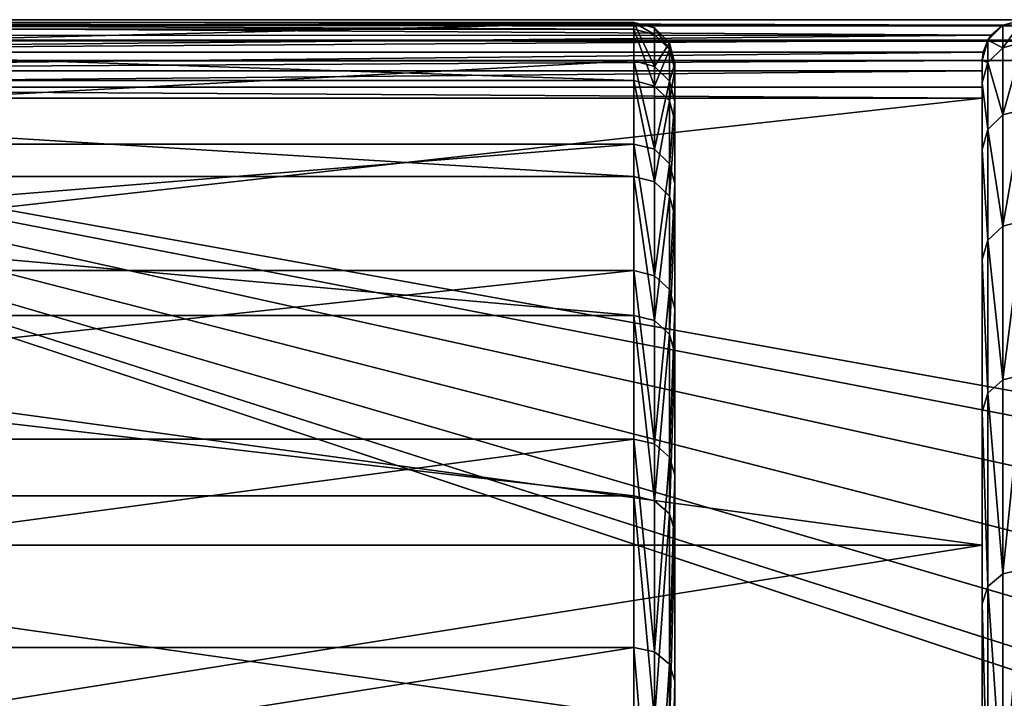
# Model space of a CAD drawing. Header units: millimetres. Extents: x 1 to 138, y -45 to 37.
# Tile 168 of 256: x 5.49 to 10.29, y 14.09 to 17.4. Entities that reach past the tile are written whole.
import ezdxf

# ---------------------------------------------------------------- set-up
doc = ezdxf.new("R2010")
doc.units = ezdxf.units.MM
doc.header["$LTSCALE"] = 25.4
doc.layers.get('0').update_dxf_attribs({"true_color": 0xff5454})

# ---------------------------------------------------------------- blocks, each defined once
blk = doc.blocks.new('PROFILE-FOCUS-LED-7618-7620-7621-7622.STL#2')
at = {"color": 250, "true_color": 0x262626}
mesh = blk.add_polyface(dxfattribs=at)
corners = [(1.3854, 17.3974, 93.1048), (10.3854, 17.3974, 62.665), (1.3854, 17.3974, 62.665), (127.9854, 17.3974, 62.665), (136.9854, 17.3974, 62.665), (136.9854, 17.3974, 93.1048), (127.9854, 17.3974, 55.8048), (10.3854, 17.3974, 55.8048)]
mesh.append_faces([[corners[k] for k in face] for face in [(0, 1, 2), (4, 0, 5), (1, 6, 7)]], dxfattribs={"vtx0": -1, "color": 250})
mesh.append_faces([[corners[k] for k in face] for face in [(3, 0, 4), (6, 1, 3)]], dxfattribs={"vtx0": -1, "vtx1": -1, "color": 250})
mesh.append_faces([[corners[k] for k in face] for face in [(1, 0, 3)]], dxfattribs={"vtx0": -1, "vtx1": -1, "vtx2": -1, "color": 250})
mesh = blk.add_polyface(dxfattribs=at)
corners = [(1.3854, 17.3974, 62.665), (10.2854, 17.3707, 62.565), (1.3854, 17.3771, 62.5771)]
mesh.append_faces([[corners[k] for k in face] for face in [(0, 1, 2)]], dxfattribs={"color": 250})
mesh = blk.add_polyface(dxfattribs=at)
corners = [(10.3854, 17.3974, 62.665), (10.2854, 17.3707, 62.565), (1.3854, 17.3974, 62.665)]
mesh.append_faces([[corners[k] for k in face] for face in [(0, 1, 2)]], dxfattribs={"color": 250})
mesh = blk.add_polyface(dxfattribs=at)
corners = [(1.3854, 17.3707, 93.2048), (136.9854, 17.3974, 93.1048), (1.3854, 17.3974, 93.1048), (136.9854, 17.3707, 93.2048)]
mesh.append_faces([[corners[k] for k in face] for face in [(0, 1, 2), (1, 0, 3)]], dxfattribs={"vtx0": -1, "color": 250})
mesh = blk.add_polyface(dxfattribs=at)
corners = [(10.2854, 17.2608, 53.8484), (10.3854, 17.3974, 55.8048), (10.3854, 17.2874, 53.8454), (10.2854, 17.3707, 55.8048)]
mesh.append_faces([[corners[k] for k in face] for face in [(0, 1, 2), (1, 0, 3)]], dxfattribs={"vtx0": -1, "color": 250})
mesh = blk.add_polyface(dxfattribs=at)
corners = [(10.2854, 17.3707, 62.565), (10.3854, 17.3974, 55.8048), (10.2854, 17.3707, 55.8048), (10.3854, 17.3974, 62.665)]
mesh.append_faces([[corners[k] for k in face] for face in [(0, 1, 2), (1, 0, 3)]], dxfattribs={"vtx0": -1, "color": 250})
mesh = blk.add_polyface(dxfattribs=at)
corners = [(0.8854, 17.3836, 56.4996), (8.4854, 17.3515, 54.5374), (0.8854, 17.3515, 54.5374), (8.4854, 17.3836, 56.4996)]
mesh.append_faces([[corners[k] for k in face] for face in [(0, 1, 2), (1, 0, 3)]], dxfattribs={"vtx0": -1, "color": 250})
mesh = blk.add_polyface(dxfattribs=at)
corners = [(0.8854, 17.1959, 58.4531), (8.4854, 17.3836, 56.4996), (0.8854, 17.3836, 56.4996), (8.4854, 17.1959, 58.4531)]
mesh.append_faces([[corners[k] for k in face] for face in [(0, 1, 2), (1, 0, 3)]], dxfattribs={"vtx0": -1, "color": 250})
mesh = blk.add_polyface(dxfattribs=at)
corners = [(0.8854, 17.3515, 54.5374), (8.4854, 17.0999, 52.5912), (0.8854, 17.0999, 52.5912), (8.4854, 17.3515, 54.5374)]
mesh.append_faces([[corners[k] for k in face] for face in [(0, 1, 2), (1, 0, 3)]], dxfattribs={"vtx0": -1, "color": 250})
mesh = blk.add_polyface(dxfattribs=at)
corners = [(1.3854, 17.3771, 62.5771), (10.2288, 17.3219, 62.5084), (1.3854, 17.3203, 62.5072)]
mesh.append_faces([[corners[k] for k in face] for face in [(0, 1, 2)]], dxfattribs={"color": 250})
mesh = blk.add_polyface(dxfattribs=at)
corners = [(1.3854, 17.3771, 62.5771), (10.2854, 17.3707, 62.565), (10.2288, 17.3219, 62.5084)]
mesh.append_faces([[corners[k] for k in face] for face in [(0, 1, 2)]], dxfattribs={"color": 250})
mesh = blk.add_polyface(dxfattribs=at)
corners = [(136.9854, 17.2975, 93.278), (1.3854, 17.3707, 93.2048), (1.3854, 17.2975, 93.278), (136.9854, 17.3707, 93.2048)]
mesh.append_faces([[corners[k] for k in face] for face in [(0, 1, 2), (1, 0, 3)]], dxfattribs={"vtx0": -1, "color": 250})
mesh = blk.add_polyface(dxfattribs=at)
corners = [(8.4854, 17.3836, 56.4996), (8.5854, 17.1694, 58.449), (8.5854, 17.3569, 56.4986), (8.4854, 17.1959, 58.4531)]
mesh.append_faces([[corners[k] for k in face] for face in [(0, 1, 2), (1, 0, 3)]], dxfattribs={"vtx0": -1, "color": 250})
mesh = blk.add_polyface(dxfattribs=at)
corners = [(8.4854, 17.3836, 56.4996), (8.5854, 17.3248, 54.5394), (8.4854, 17.3515, 54.5374), (8.5854, 17.3569, 56.4986)]
mesh.append_faces([[corners[k] for k in face] for face in [(0, 1, 2), (1, 0, 3)]], dxfattribs={"vtx0": -1, "color": 250})
mesh = blk.add_polyface(dxfattribs=at)
corners = [(8.4854, 17.3515, 54.5374), (8.5854, 17.0735, 52.5961), (8.4854, 17.0999, 52.5912), (8.5854, 17.3248, 54.5394)]
mesh.append_faces([[corners[k] for k in face] for face in [(0, 1, 2), (1, 0, 3)]], dxfattribs={"vtx0": -1, "color": 250})
mesh = blk.add_polyface(dxfattribs=at)
corners = [(8.6586, 17.2837, 56.4957), (8.5854, 17.1694, 58.449), (8.6586, 17.0971, 58.438), (8.5854, 17.3569, 56.4986)]
mesh.append_faces([[corners[k] for k in face] for face in [(0, 1, 2), (1, 0, 3)]], dxfattribs={"vtx0": -1, "color": 250})
mesh = blk.add_polyface(dxfattribs=at)
corners = [(8.5854, 17.3569, 56.4986), (8.6586, 17.2518, 54.5447), (8.5854, 17.3248, 54.5394), (8.6586, 17.2837, 56.4957)]
mesh.append_faces([[corners[k] for k in face] for face in [(0, 1, 2), (1, 0, 3)]], dxfattribs={"vtx0": -1, "color": 250})
mesh = blk.add_polyface(dxfattribs=at)
corners = [(10.2122, 17.2975, 55.8048), (10.2854, 17.2608, 53.8484), (10.2122, 17.188, 53.8566), (10.2854, 17.3707, 55.8048)]
mesh.append_faces([[corners[k] for k in face] for face in [(0, 1, 2), (1, 0, 3)]], dxfattribs={"vtx0": -1, "color": 250})
mesh = blk.add_polyface(dxfattribs=at)
corners = [(10.2122, 17.2975, 62.4917), (10.2854, 17.3707, 55.8048), (10.2122, 17.2975, 55.8048)]
mesh.append_faces([[corners[k] for k in face] for face in [(0, 1, 2)]], dxfattribs={"color": 250})
mesh = blk.add_polyface(dxfattribs=at)
corners = [(10.2854, 17.3707, 55.8048), (10.2122, 17.2975, 62.4917), (10.2288, 17.3219, 62.5084)]
mesh.append_faces([[corners[k] for k in face] for face in [(0, 1, 2)]], dxfattribs={"color": 250})
mesh = blk.add_polyface(dxfattribs=at)
corners = [(10.2854, 17.3707, 62.565), (10.2854, 17.3707, 55.8048), (10.2288, 17.3219, 62.5084)]
mesh.append_faces([[corners[k] for k in face] for face in [(0, 1, 2)]], dxfattribs={"color": 250})
mesh = blk.add_polyface(dxfattribs=at)
corners = [(10.2288, 17.3219, 62.5084), (10.2122, 17.2975, 62.4917), (1.3854, 17.2386, 62.4692)]
mesh.append_faces([[corners[k] for k in face] for face in [(0, 1, 2)]], dxfattribs={"color": 250})
mesh = blk.add_polyface(dxfattribs=at)
corners = [(10.2288, 17.3219, 62.5084), (1.3854, 17.2386, 62.4692), (1.3854, 17.3203, 62.5072)]
mesh.append_faces([[corners[k] for k in face] for face in [(0, 1, 2)]], dxfattribs={"color": 250})
mesh = blk.add_polyface(dxfattribs=at)
corners = [(10.2122, 17.2975, 62.4917), (10.1897, 17.2386, 62.4692), (1.3854, 17.2386, 62.4692)]
mesh.append_faces([[corners[k] for k in face] for face in [(0, 1, 2)]], dxfattribs={"color": 250})
mesh = blk.add_polyface(dxfattribs=at)
corners = [(136.9854, 17.1975, 93.3048), (1.3854, 17.2975, 93.278), (1.3854, 17.1975, 93.3048), (136.9854, 17.2975, 93.278)]
mesh.append_faces([[corners[k] for k in face] for face in [(0, 1, 2), (1, 0, 3)]], dxfattribs={"vtx0": -1, "color": 250})
mesh = blk.add_polyface(dxfattribs=at)
corners = [(8.5854, 17.0735, 52.5961), (8.6586, 17.2518, 54.5447), (8.6586, 17.0016, 52.6095), (8.5854, 17.3248, 54.5394)]
mesh.append_faces([[corners[k] for k in face] for face in [(0, 1, 2), (1, 0, 3)]], dxfattribs={"vtx0": -1, "color": 250})
mesh = blk.add_polyface(dxfattribs=at)
corners = [(10.1854, 17.1975, 55.8048), (10.2122, 17.188, 53.8566), (10.1854, 17.0887, 53.8678), (10.2122, 17.2975, 55.8048)]
mesh.append_faces([[corners[k] for k in face] for face in [(0, 1, 2), (1, 0, 3)]], dxfattribs={"vtx0": -1, "color": 250})
mesh = blk.add_polyface(dxfattribs=at)
corners = [(10.2122, 17.2975, 55.8048), (10.1854, 17.1975, 55.8048), (10.1854, 17.1975, 62.465)]
mesh.append_faces([[corners[k] for k in face] for face in [(0, 1, 2)]], dxfattribs={"color": 250})
mesh = blk.add_polyface(dxfattribs=at)
corners = [(10.2122, 17.2975, 55.8048), (10.1854, 17.1975, 62.465), (10.1897, 17.2386, 62.4692)]
mesh.append_faces([[corners[k] for k in face] for face in [(0, 1, 2)]], dxfattribs={"color": 250})
mesh = blk.add_polyface(dxfattribs=at)
corners = [(10.2122, 17.2975, 55.8048), (10.1897, 17.2386, 62.4692), (10.2122, 17.2975, 62.4917)]
mesh.append_faces([[corners[k] for k in face] for face in [(0, 1, 2)]], dxfattribs={"color": 250})
mesh = blk.add_polyface(dxfattribs=at)
corners = [(8.6854, 17.1838, 56.4917), (8.6586, 17.0971, 58.438), (8.6854, 16.9982, 58.4228), (8.6586, 17.2837, 56.4957)]
mesh.append_faces([[corners[k] for k in face] for face in [(0, 1, 2), (1, 0, 3)]], dxfattribs={"vtx0": -1, "color": 250})
mesh = blk.add_polyface(dxfattribs=at)
corners = [(8.6586, 17.2518, 54.5447), (8.6854, 17.1838, 56.4917), (8.6854, 17.152, 54.5519), (8.6586, 17.2837, 56.4957)]
mesh.append_faces([[corners[k] for k in face] for face in [(0, 1, 2), (1, 0, 3)]], dxfattribs={"vtx0": -1, "color": 250})
mesh = blk.add_polyface(dxfattribs=at)
corners = [(8.6586, 17.0016, 52.6095), (8.6854, 17.152, 54.5519), (8.6854, 16.9033, 52.6279), (8.6586, 17.2518, 54.5447)]
mesh.append_faces([[corners[k] for k in face] for face in [(0, 1, 2), (1, 0, 3)]], dxfattribs={"vtx0": -1, "color": 250})
mesh = blk.add_polyface(dxfattribs=at)
corners = [(10.2122, 17.188, 53.8566), (10.2854, 16.9326, 51.9166), (10.2122, 16.8612, 51.9329), (10.2854, 17.2608, 53.8484)]
mesh.append_faces([[corners[k] for k in face] for face in [(0, 1, 2), (1, 0, 3)]], dxfattribs={"vtx0": -1, "color": 250})
mesh = blk.add_polyface(dxfattribs=at)
corners = [(10.2854, 16.9326, 51.9166), (10.3854, 17.2874, 53.8454), (10.3854, 16.9587, 51.9107), (10.2854, 17.2608, 53.8484)]
mesh.append_faces([[corners[k] for k in face] for face in [(0, 1, 2), (1, 0, 3)]], dxfattribs={"vtx0": -1, "color": 250})
mesh = blk.add_polyface(dxfattribs=at)
corners = [(10.1897, 17.2386, 62.4692), (10.1854, 17.1975, 62.465), (1.3854, 17.1485, 62.471)]
mesh.append_faces([[corners[k] for k in face] for face in [(0, 1, 2)]], dxfattribs={"color": 250})
mesh = blk.add_polyface(dxfattribs=at)
corners = [(10.1897, 17.2386, 62.4692), (1.3854, 17.1485, 62.471), (1.3854, 17.2386, 62.4692)]
mesh.append_faces([[corners[k] for k in face] for face in [(0, 1, 2)]], dxfattribs={"color": 250})
mesh = blk.add_polyface(dxfattribs=at)
corners = [(1.3854, -17.4025, 93.3048), (67.1525, -4.6608, 93.3048), (1.3854, 17.1975, 93.3048), (69.3476, -5.1619, 93.3048), (136.9854, -17.4025, 93.3048), (65.3921, -3.257, 93.3048), (64.4152, -1.2284, 93.3048), (71.5428, -4.6608, 93.3048), (73.3032, -3.257, 93.3048), (74.2801, -1.2284, 93.3048), (74.2801, 1.0233, 93.3048), (69.3476, 4.9568, 93.3048), (136.9854, 17.1975, 93.3048), (67.1525, 4.4557, 93.3048), (65.3921, 3.0519, 93.3048), (64.4152, 1.0233, 93.3048), (71.5428, 4.4557, 93.3048), (73.3032, 3.0519, 93.3048)]
mesh.append_faces([[corners[k] for k in face] for face in [(0, 1, 2), (1, 0, 3), (3, 4, 7), (7, 4, 8), (8, 4, 9), (9, 4, 10), (2, 11, 12), (11, 2, 13), (13, 2, 14), (14, 2, 15), (15, 2, 6), (12, 10, 4)]], dxfattribs={"vtx0": -1, "vtx1": -1, "color": 250})
mesh.append_faces([[corners[k] for k in face] for face in [(3, 0, 4), (2, 1, 5), (2, 5, 6), (12, 11, 16), (12, 16, 17), (12, 17, 10)]], dxfattribs={"vtx0": -1, "vtx2": -1, "color": 250})
mesh = blk.add_polyface(dxfattribs=at)
corners = [(10.1854, 17.1485, 62.471), (1.3854, 17.1485, 62.471), (10.1854, 17.1975, 62.465)]
mesh.append_faces([[corners[k] for k in face] for face in [(0, 1, 2)]], dxfattribs={"color": 250})
mesh = blk.add_polyface(dxfattribs=at)
corners = [(10.1854, -17.3536, 62.471), (10.1854, -17.4025, 55.8048), (10.1854, -17.4025, 62.465), (10.1854, -17.2938, 53.8678), (10.1854, -17.2734, 62.5122), (10.1854, -16.9688, 51.9552), (10.1854, -17.2195, 62.5844), (10.1854, -15.0378, 66.3074), (10.1854, -16.4317, 50.091), (10.1854, -15.6893, 48.2986), (10.1854, -14.7509, 46.6006), (10.1854, -12.0608, 69.4312), (10.1854, -13.6282, 45.0184), (10.1854, -12.3355, 43.5719), (10.1854, -10.8889, 42.2791), (10.1854, -8.447, 71.7894), (10.1854, -9.3067, 41.1565), (10.1854, -7.6087, 40.218), (10.1854, -4.3889, 73.2566), (10.1854, -5.8164, 39.4756), (10.1854, -3.9522, 38.9385), (10.1854, -0.1026, 73.7544), (10.1854, -2.0395, 38.6136), (10.1854, -0.1026, 38.5048), (10.1854, 4.1838, 73.2566), (10.1854, 1.8344, 38.6136), (10.1854, 3.7471, 38.9385), (10.1854, 5.6113, 39.4756), (10.1854, 8.2419, 71.7894), (10.1854, 7.4036, 40.218), (10.1854, 9.1016, 41.1565), (10.1854, 11.8557, 69.4312), (10.1854, 10.6838, 42.2791), (10.1854, 12.1304, 43.5719), (10.1854, 14.8327, 66.3074), (10.1854, 13.4231, 45.0184), (10.1854, 14.5458, 46.6006), (10.1854, 15.4842, 48.2986), (10.1854, 17.0144, 62.5844), (10.1854, 16.2266, 50.091), (10.1854, 16.7637, 51.9552), (10.1854, 17.0887, 53.8678), (10.1854, 17.0683, 62.5122), (10.1854, 17.1485, 62.471), (10.1854, 17.1975, 55.8048), (10.1854, 17.1975, 62.465)]
mesh.append_faces([[corners[k] for k in face] for face in [(0, 1, 2), (44, 43, 45)]], dxfattribs={"vtx0": -1, "color": 250})
mesh.append_faces([[corners[k] for k in face] for face in [(1, 0, 3), (3, 4, 5), (5, 7, 8), (8, 7, 9), (9, 7, 10), (10, 11, 12), (12, 11, 13), (13, 11, 14), (14, 15, 16), (16, 15, 17), (17, 18, 19), (19, 18, 20), (20, 21, 22), (22, 21, 23), (23, 24, 25), (25, 24, 26), (26, 24, 27), (27, 28, 29), (29, 28, 30), (30, 31, 32), (32, 31, 33), (33, 34, 35), (35, 34, 36), (36, 34, 37), (37, 38, 39), (39, 38, 40), (40, 38, 41), (41, 43, 44)]], dxfattribs={"vtx0": -1, "vtx1": -1, "color": 250})
mesh.append_faces([[corners[k] for k in face] for face in [(3, 0, 4), (5, 4, 6), (5, 6, 7), (10, 7, 11), (14, 11, 15), (17, 15, 18), (20, 18, 21), (23, 21, 24), (27, 24, 28), (30, 28, 31), (33, 31, 34), (37, 34, 38), (41, 38, 42), (41, 42, 43)]], dxfattribs={"vtx0": -1, "vtx2": -1, "color": 250})
mesh = blk.add_polyface(dxfattribs=at)
corners = [(0.8854, 16.7906, 60.3733), (8.4854, 17.1959, 58.4531), (0.8854, 17.1959, 58.4531), (8.4854, 16.7906, 60.3733)]
mesh.append_faces([[corners[k] for k in face] for face in [(0, 1, 2), (1, 0, 3)]], dxfattribs={"vtx0": -1, "color": 250})
mesh = blk.add_polyface(dxfattribs=at)
corners = [(8.4854, 17.1959, 58.4531), (8.5854, 16.7648, 60.3663), (8.5854, 17.1694, 58.449), (8.4854, 16.7906, 60.3733)]
mesh.append_faces([[corners[k] for k in face] for face in [(0, 1, 2), (1, 0, 3)]], dxfattribs={"vtx0": -1, "color": 250})
mesh = blk.add_polyface(dxfattribs=at)
corners = [(8.6586, 17.0971, 58.438), (8.5854, 16.7648, 60.3663), (8.6586, 16.6941, 60.3472), (8.5854, 17.1694, 58.449)]
mesh.append_faces([[corners[k] for k in face] for face in [(0, 1, 2), (1, 0, 3)]], dxfattribs={"vtx0": -1, "color": 250})
mesh = blk.add_polyface(dxfattribs=at)
corners = [(8.6854, -18.799, 50.4575), (8.6854, -19.3856, 58.4787), (8.6854, -19.5103, 54.4375), (8.6854, -19.4369, 58.6413), (8.6854, -14.0458, 66.0456), (8.6854, -19.4654, 58.6667), (8.6854, -19.393, 58.5658), (8.6854, -17.2822, 46.7097), (8.6854, -3.6413, 36.691), (8.6854, -12.8116, 67.5424), (8.6854, -11.4175, 68.8915), (8.6854, -9.8811, 70.0761), (8.6854, -8.2217, 71.0812), (8.6854, -6.4602, 71.8942), (8.6854, -4.6188, 72.5049), (8.6854, -2.7206, 72.9056), (8.6854, 0.3886, 36.3649), (8.6854, -0.7894, 73.0912), (8.6854, 1.1503, 73.0594), (8.6854, 4.3991, 36.8769), (8.6854, 3.0744, 72.8106), (8.6854, 4.9584, 72.348), (8.6854, 8.2179, 38.205), (8.6854, 6.7789, 71.6773), (8.6854, 8.5127, 70.807), (8.6854, 8.3032, 38.2239), (8.6854, 8.3884, 38.2046), (8.6854, 8.4212, 38.1851), (8.6854, 13.8407, 45.564), (8.6854, 10.1383, 69.7481), (8.6854, 11.635, 68.5138), (8.6854, 12.9842, 67.1197), (8.6854, 14.1688, 65.5833), (8.6854, 14.8997, 47.1895), (8.6854, 15.1739, 63.9239), (8.6854, 15.77, 48.9234), (8.6854, 15.9869, 62.1625), (8.6854, 16.4406, 50.7438), (8.6854, 16.5976, 60.321), (8.6854, 16.9033, 52.6279), (8.6854, 16.9982, 58.4228), (8.6854, 17.152, 54.5519), (8.6854, 17.1838, 56.4917)]
mesh.append_faces([[corners[k] for k in face] for face in [(0, 1, 2), (3, 4, 5), (40, 41, 42)]], dxfattribs={"vtx0": -1, "color": 250})
mesh.append_faces([[corners[k] for k in face] for face in [(4, 8, 9), (9, 8, 10), (10, 8, 11), (11, 8, 12), (12, 8, 13), (13, 8, 14), (14, 8, 15), (15, 16, 17), (17, 16, 18), (18, 19, 20), (20, 19, 21), (21, 22, 23), (23, 22, 24), (24, 28, 29), (29, 28, 30), (30, 28, 31), (31, 28, 32), (32, 33, 34), (34, 35, 36), (36, 37, 38), (38, 39, 40)]], dxfattribs={"vtx0": -1, "vtx1": -1, "color": 250})
mesh.append_faces([[corners[k] for k in face] for face in [(4, 1, 0)]], dxfattribs={"vtx0": -1, "vtx1": -1, "vtx2": -1, "color": 250})
mesh.append_faces([[corners[k] for k in face] for face in [(4, 3, 6), (4, 6, 1), (4, 0, 7), (4, 7, 8), (15, 8, 16), (18, 16, 19), (21, 19, 22), (24, 22, 25), (24, 25, 26), (24, 26, 27), (24, 27, 28), (32, 28, 33), (34, 33, 35), (36, 35, 37), (38, 37, 39), (40, 39, 41)]], dxfattribs={"vtx0": -1, "vtx2": -1, "color": 250})
mesh = blk.add_polyface(dxfattribs=at)
corners = [(10.1854, 17.0887, 53.8678), (10.2122, 16.8612, 51.9329), (10.1854, 16.7637, 51.9552), (10.2122, 17.188, 53.8566)]
mesh.append_faces([[corners[k] for k in face] for face in [(0, 1, 2), (1, 0, 3)]], dxfattribs={"vtx0": -1, "color": 250})
mesh = blk.add_polyface(dxfattribs=at)
corners = [(10.1854, 17.1485, 62.471), (1.3854, 17.0683, 62.5122), (1.3854, 17.1485, 62.471), (10.1854, 17.0683, 62.5122)]
mesh.append_faces([[corners[k] for k in face] for face in [(0, 1, 2), (1, 0, 3)]], dxfattribs={"vtx0": -1, "color": 250})
mesh = blk.add_polyface(dxfattribs=at)
corners = [(0.8854, 17.0999, 52.5912), (8.4854, 16.6319, 50.6853), (0.8854, 16.6319, 50.6853), (8.4854, 17.0999, 52.5912)]
mesh.append_faces([[corners[k] for k in face] for face in [(0, 1, 2), (1, 0, 3)]], dxfattribs={"vtx0": -1, "color": 250})
mesh = blk.add_polyface(dxfattribs=at)
corners = [(10.1854, 17.0144, 62.5844), (1.3854, 17.0683, 62.5122), (10.1854, 17.0683, 62.5122), (1.3854, 17.0144, 62.5844)]
mesh.append_faces([[corners[k] for k in face] for face in [(0, 1, 2), (1, 0, 3)]], dxfattribs={"vtx0": -1, "color": 250})
mesh = blk.add_polyface(dxfattribs=at)
corners = [(8.4854, 17.0999, 52.5912), (8.5854, 16.6063, 50.6932), (8.4854, 16.6319, 50.6853), (8.5854, 17.0735, 52.5961)]
mesh.append_faces([[corners[k] for k in face] for face in [(0, 1, 2), (1, 0, 3)]], dxfattribs={"vtx0": -1, "color": 250})
mesh = blk.add_polyface(dxfattribs=at)
corners = [(8.5854, 16.6063, 50.6932), (8.6586, 17.0016, 52.6095), (8.6586, 16.5362, 50.7146), (8.5854, 17.0735, 52.5961)]
mesh.append_faces([[corners[k] for k in face] for face in [(0, 1, 2), (1, 0, 3)]], dxfattribs={"vtx0": -1, "color": 250})
mesh = blk.add_polyface(dxfattribs=at)
corners = [(8.6854, 16.9982, 58.4228), (8.6586, 16.6941, 60.3472), (8.6854, 16.5976, 60.321), (8.6586, 17.0971, 58.438)]
mesh.append_faces([[corners[k] for k in face] for face in [(0, 1, 2), (1, 0, 3)]], dxfattribs={"vtx0": -1, "color": 250})
mesh = blk.add_polyface(dxfattribs=at)
corners = [(1.3854, 16.0313, 64.5091), (1.3854, 17.0144, 62.5844), (10.1854, 17.0144, 62.5844)]
mesh.append_faces([[corners[k] for k in face] for face in [(0, 1, 2)]], dxfattribs={"color": 250})
mesh = blk.add_polyface(dxfattribs=at)
corners = [(10.1854, 14.8327, 66.3074), (1.3854, 16.0313, 64.5091), (10.1854, 17.0144, 62.5844)]
mesh.append_faces([[corners[k] for k in face] for face in [(0, 1, 2)]], dxfattribs={"color": 250})
mesh = blk.add_polyface(dxfattribs=at)
corners = [(8.6586, 16.5362, 50.7146), (8.6854, 16.9033, 52.6279), (8.6854, 16.4406, 50.7438), (8.6586, 17.0016, 52.6095)]
mesh.append_faces([[corners[k] for k in face] for face in [(0, 1, 2), (1, 0, 3)]], dxfattribs={"vtx0": -1, "color": 250})
mesh = blk.add_polyface(dxfattribs=at)
corners = [(10.2854, 16.3901, 50.0338), (10.3854, 16.9587, 51.9107), (10.3854, 16.4154, 50.0249), (10.2854, 16.9326, 51.9166)]
mesh.append_faces([[corners[k] for k in face] for face in [(0, 1, 2), (1, 0, 3)]], dxfattribs={"vtx0": -1, "color": 250})
mesh = blk.add_polyface(dxfattribs=at)
corners = [(10.2122, 16.8612, 51.9329), (10.2854, 16.3901, 50.0338), (10.2122, 16.321, 50.0579), (10.2854, 16.9326, 51.9166)]
mesh.append_faces([[corners[k] for k in face] for face in [(0, 1, 2), (1, 0, 3)]], dxfattribs={"vtx0": -1, "color": 250})
mesh = blk.add_polyface(dxfattribs=at)
corners = [(10.1854, 16.7637, 51.9552), (10.2122, 16.321, 50.0579), (10.1854, 16.2266, 50.091), (10.2122, 16.8612, 51.9329)]
mesh.append_faces([[corners[k] for k in face] for face in [(0, 1, 2), (1, 0, 3)]], dxfattribs={"vtx0": -1, "color": 250})
mesh = blk.add_polyface(dxfattribs=at)
corners = [(0.8854, 16.1729, 62.236), (8.4854, 16.7906, 60.3733), (0.8854, 16.7906, 60.3733), (8.4854, 16.1729, 62.236)]
mesh.append_faces([[corners[k] for k in face] for face in [(0, 1, 2), (1, 0, 3)]], dxfattribs={"vtx0": -1, "color": 250})
mesh = blk.add_polyface(dxfattribs=at)
corners = [(8.4854, 16.7906, 60.3733), (8.5854, 16.148, 62.2261), (8.5854, 16.7648, 60.3663), (8.4854, 16.1729, 62.236)]
mesh.append_faces([[corners[k] for k in face] for face in [(0, 1, 2), (1, 0, 3)]], dxfattribs={"vtx0": -1, "color": 250})
mesh = blk.add_polyface(dxfattribs=at)
corners = [(8.6586, 16.6941, 60.3472), (8.5854, 16.148, 62.2261), (8.6586, 16.0799, 62.1992), (8.5854, 16.7648, 60.3663)]
mesh.append_faces([[corners[k] for k in face] for face in [(0, 1, 2), (1, 0, 3)]], dxfattribs={"vtx0": -1, "color": 250})
mesh = blk.add_polyface(dxfattribs=at)
corners = [(8.6854, 16.5976, 60.321), (8.6586, 16.0799, 62.1992), (8.6854, 15.9869, 62.1625), (8.6586, 16.6941, 60.3472)]
mesh.append_faces([[corners[k] for k in face] for face in [(0, 1, 2), (1, 0, 3)]], dxfattribs={"vtx0": -1, "color": 250})
mesh = blk.add_polyface(dxfattribs=at)
corners = [(0.8854, 16.6319, 50.6853), (8.4854, 15.9534, 48.8438), (0.8854, 15.9534, 48.8438), (8.4854, 16.6319, 50.6853)]
mesh.append_faces([[corners[k] for k in face] for face in [(0, 1, 2), (1, 0, 3)]], dxfattribs={"vtx0": -1, "color": 250})
mesh = blk.add_polyface(dxfattribs=at)
corners = [(8.4854, 16.6319, 50.6853), (8.5854, 15.9289, 48.8545), (8.4854, 15.9534, 48.8438), (8.5854, 16.6063, 50.6932)]
mesh.append_faces([[corners[k] for k in face] for face in [(0, 1, 2), (1, 0, 3)]], dxfattribs={"vtx0": -1, "color": 250})
mesh = blk.add_polyface(dxfattribs=at)
corners = [(8.5854, 15.9289, 48.8545), (8.6586, 16.5362, 50.7146), (8.6586, 15.8617, 48.8836), (8.5854, 16.6063, 50.6932)]
mesh.append_faces([[corners[k] for k in face] for face in [(0, 1, 2), (1, 0, 3)]], dxfattribs={"vtx0": -1, "color": 250})
mesh = blk.add_polyface(dxfattribs=at)
corners = [(8.6586, 15.8617, 48.8836), (8.6854, 16.4406, 50.7438), (8.6854, 15.77, 48.9234), (8.6586, 16.5362, 50.7146)]
mesh.append_faces([[corners[k] for k in face] for face in [(0, 1, 2), (1, 0, 3)]], dxfattribs={"vtx0": -1, "color": 250})
mesh = blk.add_polyface(dxfattribs=at)
corners = [(10.2122, 16.321, 50.0579), (10.2854, 15.6403, 48.2235), (10.2122, 15.5743, 48.2552), (10.2854, 16.3901, 50.0338)]
mesh.append_faces([[corners[k] for k in face] for face in [(0, 1, 2), (1, 0, 3)]], dxfattribs={"vtx0": -1, "color": 250})
mesh = blk.add_polyface(dxfattribs=at)
corners = [(10.2854, 15.6403, 48.2235), (10.3854, 16.4154, 50.0249), (10.3854, 15.6644, 48.2118), (10.2854, 16.3901, 50.0338)]
mesh.append_faces([[corners[k] for k in face] for face in [(0, 1, 2), (1, 0, 3)]], dxfattribs={"vtx0": -1, "color": 250})
mesh = blk.add_polyface(dxfattribs=at)
corners = [(10.1854, 16.2266, 50.091), (10.2122, 15.5743, 48.2552), (10.1854, 15.4842, 48.2986), (10.2122, 16.321, 50.0579)]
mesh.append_faces([[corners[k] for k in face] for face in [(0, 1, 2), (1, 0, 3)]], dxfattribs={"vtx0": -1, "color": 250})
mesh = blk.add_polyface(dxfattribs=at)
corners = [(0.8854, 15.3505, 64.0178), (8.4854, 16.1729, 62.236), (0.8854, 16.1729, 62.236), (8.4854, 15.3505, 64.0178)]
mesh.append_faces([[corners[k] for k in face] for face in [(0, 1, 2), (1, 0, 3)]], dxfattribs={"vtx0": -1, "color": 250})
mesh = blk.add_polyface(dxfattribs=at)
corners = [(8.4854, 16.1729, 62.236), (8.5854, 15.3268, 64.0052), (8.5854, 16.148, 62.2261), (8.4854, 15.3505, 64.0178)]
mesh.append_faces([[corners[k] for k in face] for face in [(0, 1, 2), (1, 0, 3)]], dxfattribs={"vtx0": -1, "color": 250})
mesh = blk.add_polyface(dxfattribs=at)
corners = [(8.6586, 16.0799, 62.1992), (8.5854, 15.3268, 64.0052), (8.6586, 15.2622, 63.9709), (8.5854, 16.148, 62.2261)]
mesh.append_faces([[corners[k] for k in face] for face in [(0, 1, 2), (1, 0, 3)]], dxfattribs={"vtx0": -1, "color": 250})
mesh = blk.add_polyface(dxfattribs=at)
corners = [(8.6854, 15.9869, 62.1625), (8.6586, 15.2622, 63.9709), (8.6854, 15.1739, 63.9239), (8.6586, 16.0799, 62.1992)]
mesh.append_faces([[corners[k] for k in face] for face in [(0, 1, 2), (1, 0, 3)]], dxfattribs={"vtx0": -1, "color": 250})
mesh = blk.add_polyface(dxfattribs=at)
corners = [(1.3854, 14.8327, 66.3074), (1.3854, 16.0313, 64.5091), (10.1854, 14.8327, 66.3074)]
mesh.append_faces([[corners[k] for k in face] for face in [(0, 1, 2)]], dxfattribs={"color": 250})
mesh = blk.add_polyface(dxfattribs=at)
corners = [(0.8854, 15.9534, 48.8438), (8.4854, 15.0731, 47.0899), (0.8854, 15.0731, 47.0899), (8.4854, 15.9534, 48.8438)]
mesh.append_faces([[corners[k] for k in face] for face in [(0, 1, 2), (1, 0, 3)]], dxfattribs={"vtx0": -1, "color": 250})
mesh = blk.add_polyface(dxfattribs=at)
corners = [(8.4854, 15.9534, 48.8438), (8.5854, 15.0499, 47.1033), (8.4854, 15.0731, 47.0899), (8.5854, 15.9289, 48.8545)]
mesh.append_faces([[corners[k] for k in face] for face in [(0, 1, 2), (1, 0, 3)]], dxfattribs={"vtx0": -1, "color": 250})
mesh = blk.add_polyface(dxfattribs=at)
corners = [(8.5854, 15.0499, 47.1033), (8.6586, 15.8617, 48.8836), (8.6586, 14.9864, 47.1397), (8.5854, 15.9289, 48.8545)]
mesh.append_faces([[corners[k] for k in face] for face in [(0, 1, 2), (1, 0, 3)]], dxfattribs={"vtx0": -1, "color": 250})
mesh = blk.add_polyface(dxfattribs=at)
corners = [(8.6586, 14.9864, 47.1397), (8.6854, 15.77, 48.9234), (8.6854, 14.8997, 47.1895), (8.6586, 15.8617, 48.8836)]
mesh.append_faces([[corners[k] for k in face] for face in [(0, 1, 2), (1, 0, 3)]], dxfattribs={"vtx0": -1, "color": 250})
mesh = blk.add_polyface(dxfattribs=at)
corners = [(10.2854, 14.6924, 46.5085), (10.3854, 15.6644, 48.2118), (10.3854, 14.7151, 46.4942), (10.2854, 15.6403, 48.2235)]
mesh.append_faces([[corners[k] for k in face] for face in [(0, 1, 2), (1, 0, 3)]], dxfattribs={"vtx0": -1, "color": 250})
mesh = blk.add_polyface(dxfattribs=at)
corners = [(10.2122, 15.5743, 48.2552), (10.2854, 14.6924, 46.5085), (10.2122, 14.6305, 46.5474), (10.2854, 15.6403, 48.2235)]
mesh.append_faces([[corners[k] for k in face] for face in [(0, 1, 2), (1, 0, 3)]], dxfattribs={"vtx0": -1, "color": 250})
mesh = blk.add_polyface(dxfattribs=at)
corners = [(10.1854, 15.4842, 48.2986), (10.2122, 14.6305, 46.5474), (10.1854, 14.5458, 46.6006), (10.2122, 15.5743, 48.2552)]
mesh.append_faces([[corners[k] for k in face] for face in [(0, 1, 2), (1, 0, 3)]], dxfattribs={"vtx0": -1, "color": 250})
mesh = blk.add_polyface(dxfattribs=at)
corners = [(0.8854, 14.3338, 65.6964), (8.4854, 15.3505, 64.0178), (0.8854, 15.3505, 64.0178), (8.4854, 14.3338, 65.6964)]
mesh.append_faces([[corners[k] for k in face] for face in [(0, 1, 2), (1, 0, 3)]], dxfattribs={"vtx0": -1, "color": 250})
mesh = blk.add_polyface(dxfattribs=at)
corners = [(8.4854, 15.3505, 64.0178), (8.5854, 14.3117, 65.6812), (8.5854, 15.3268, 64.0052), (8.4854, 14.3338, 65.6964)]
mesh.append_faces([[corners[k] for k in face] for face in [(0, 1, 2), (1, 0, 3)]], dxfattribs={"vtx0": -1, "color": 250})
mesh = blk.add_polyface(dxfattribs=at)
corners = [(8.6586, 15.2622, 63.9709), (8.5854, 14.3117, 65.6812), (8.6586, 14.2513, 65.6398), (8.5854, 15.3268, 64.0052)]
mesh.append_faces([[corners[k] for k in face] for face in [(0, 1, 2), (1, 0, 3)]], dxfattribs={"vtx0": -1, "color": 250})
mesh = blk.add_polyface(dxfattribs=at)
corners = [(8.6854, 15.1739, 63.9239), (8.6586, 14.2513, 65.6398), (8.6854, 14.1688, 65.5833), (8.6586, 15.2622, 63.9709)]
mesh.append_faces([[corners[k] for k in face] for face in [(0, 1, 2), (1, 0, 3)]], dxfattribs={"vtx0": -1, "color": 250})
mesh = blk.add_polyface(dxfattribs=at)
corners = [(0.8854, 15.0731, 47.0899), (8.4854, 14.0019, 45.4456), (0.8854, 14.0019, 45.4456), (8.4854, 15.0731, 47.0899)]
mesh.append_faces([[corners[k] for k in face] for face in [(0, 1, 2), (1, 0, 3)]], dxfattribs={"vtx0": -1, "color": 250})
mesh = blk.add_polyface(dxfattribs=at)
corners = [(8.4854, 15.0731, 47.0899), (8.5854, 13.9803, 45.4614), (8.4854, 14.0019, 45.4456), (8.5854, 15.0499, 47.1033)]
mesh.append_faces([[corners[k] for k in face] for face in [(0, 1, 2), (1, 0, 3)]], dxfattribs={"vtx0": -1, "color": 250})
mesh = blk.add_polyface(dxfattribs=at)
corners = [(8.5854, 13.9803, 45.4614), (8.6586, 14.9864, 47.1397), (8.6586, 13.9213, 45.5048), (8.5854, 15.0499, 47.1033)]
mesh.append_faces([[corners[k] for k in face] for face in [(0, 1, 2), (1, 0, 3)]], dxfattribs={"vtx0": -1, "color": 250})
mesh = blk.add_polyface(dxfattribs=at)
corners = [(8.6586, 13.9213, 45.5048), (8.6854, 14.8997, 47.1895), (8.6854, 13.8407, 45.564), (8.6586, 14.9864, 47.1397)]
mesh.append_faces([[corners[k] for k in face] for face in [(0, 1, 2), (1, 0, 3)]], dxfattribs={"vtx0": -1, "color": 250})
mesh = blk.add_polyface(dxfattribs=at)
corners = [(10.1854, 11.8557, 69.4312), (1.3854, 13.4346, 67.9555), (10.1854, 14.8327, 66.3074)]
mesh.append_faces([[corners[k] for k in face] for face in [(0, 1, 2)]], dxfattribs={"color": 250})
mesh = blk.add_polyface(dxfattribs=at)
corners = [(1.3854, 13.4346, 67.9555), (1.3854, 14.8327, 66.3074), (10.1854, 14.8327, 66.3074)]
mesh.append_faces([[corners[k] for k in face] for face in [(0, 1, 2)]], dxfattribs={"color": 250})
mesh = blk.add_polyface(dxfattribs=at)
corners = [(10.2854, 13.5586, 44.9104), (10.3854, 14.7151, 46.4942), (10.3854, 13.5795, 44.8937), (10.2854, 14.6924, 46.5085)]
mesh.append_faces([[corners[k] for k in face] for face in [(0, 1, 2), (1, 0, 3)]], dxfattribs={"vtx0": -1, "color": 250})
mesh = blk.add_polyface(dxfattribs=at)
corners = [(10.2122, 14.6305, 46.5474), (10.2854, 13.5586, 44.9104), (10.2122, 13.5013, 44.9561), (10.2854, 14.6924, 46.5085)]
mesh.append_faces([[corners[k] for k in face] for face in [(0, 1, 2), (1, 0, 3)]], dxfattribs={"vtx0": -1, "color": 250})
mesh = blk.add_polyface(dxfattribs=at)
corners = [(10.1854, 14.5458, 46.6006), (10.2122, 13.5013, 44.9561), (10.1854, 13.4231, 45.0184), (10.2122, 14.6305, 46.5474)]
mesh.append_faces([[corners[k] for k in face] for face in [(0, 1, 2), (1, 0, 3)]], dxfattribs={"vtx0": -1, "color": 250})
mesh = blk.add_polyface(dxfattribs=at)
corners = [(0.8854, 13.1355, 67.2505), (8.4854, 14.3338, 65.6964), (0.8854, 14.3338, 65.6964), (8.4854, 13.1355, 67.2505)]
mesh.append_faces([[corners[k] for k in face] for face in [(0, 1, 2), (1, 0, 3)]], dxfattribs={"vtx0": -1, "color": 250})
mesh = blk.add_polyface(dxfattribs=at)
corners = [(8.4854, 14.3338, 65.6964), (8.5854, 13.1152, 67.233), (8.5854, 14.3117, 65.6812), (8.4854, 13.1355, 67.2505)]
mesh.append_faces([[corners[k] for k in face] for face in [(0, 1, 2), (1, 0, 3)]], dxfattribs={"vtx0": -1, "color": 250})
mesh = blk.add_polyface(dxfattribs=at)
corners = [(8.6586, 14.2513, 65.6398), (8.5854, 13.1152, 67.233), (8.6586, 13.0598, 67.1851), (8.5854, 14.3117, 65.6812)]
mesh.append_faces([[corners[k] for k in face] for face in [(0, 1, 2), (1, 0, 3)]], dxfattribs={"vtx0": -1, "color": 250})
mesh = blk.add_polyface(dxfattribs=at)
corners = [(8.6854, 14.1688, 65.5833), (8.6586, 13.0598, 67.1851), (8.6854, 12.9842, 67.1197), (8.6586, 14.2513, 65.6398)]
mesh.append_faces([[corners[k] for k in face] for face in [(0, 1, 2), (1, 0, 3)]], dxfattribs={"vtx0": -1, "color": 250})

msp = doc.modelspace()

# ---------------------------------------------------------------- block references
at = {"color": 0}
msp.add_blockref('PROFILE-FOCUS-LED-7618-7620-7621-7622.STL#2', (0, 0), dxfattribs=at)

doc.saveas('drawing.dxf')
